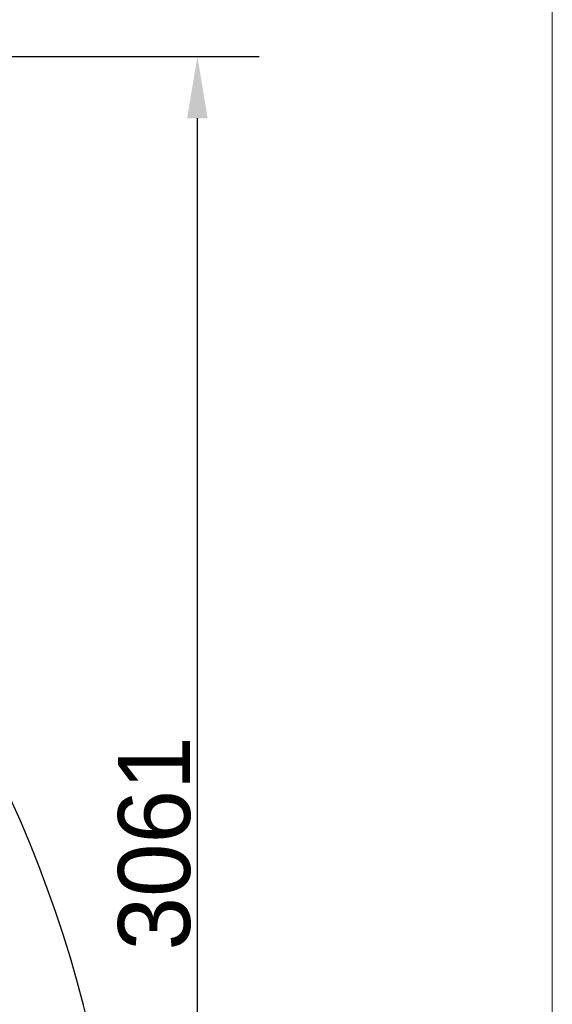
# Model space of a CAD drawing. Header units: millimetres. Extents: x -10540 to 6039, y -7467 to 6433.
# Tile 203 of 236: x -1932 to -896, y 1353 to 3269. Entities that reach past the tile are written whole.
import ezdxf

# ---------------------------------------------------------------- set-up
doc = ezdxf.new("R2010")
doc.units = ezdxf.units.MM
doc.header["$LTSCALE"] = 8
doc.header["$PDSIZE"] = -1
doc.layers.get('Defpoints').update_dxf_attribs({"true_color": 0x5e5e5e})
doc.layers.add('1轮廓实线层', color=7, linetype='Continuous', lineweight=18)
doc.layers.add('图框层', color=7, linetype='Continuous', lineweight=18)
doc.dimstyles.new('ISO-25', dxfattribs={"dimscale": 20, "dimtxt": 5, "dimasz": 6, "dimexe": 6, "dimexo": 0.625, "dimtad": 1, "dimtoh": 1, "dimdec": 0, "dimtxsty": 'Standard', "dimcen": 2.5, "dimclrd": 1, "dimclre": 1, "dimclrt": 4, "dimadec": 1, "dimazin": 2, "dimtfac": 1, "dimtdec": 0, "dimtmove": 0, "dimatfit": 0, "dimfxl": 1, "dimarcsym": 0})

# ---------------------------------------------------------------- blocks, each defined once
blk = doc.blocks.new('ZwmFrameMain_A4^_^无分区图框^_^portrait')
at = {"layer": '1轮廓实线层'}
blk.add_line((180, 287), (180, 0), dxfattribs=at)
blk = doc.blocks.new('*D88')
at = {"color": 1, "lineweight": -2, "transparency": 16777216}
for p, q in [((-4178.3, 3196.7), (-1466.2, 3196.7)), ((-1586.2, 255.2), (-1586.2, 3076.7)), ((-4078.3, 135.2), (-1466.2, 135.2))]:
    blk.add_line(p, q, dxfattribs=at)
at = {"color": 1, "transparency": 16777216}
for points in [[(-1606.2, 3076.7), (-1566.2, 3076.7), (-1586.2, 3196.7)], [(-1606.2, 255.2), (-1566.2, 255.2), (-1586.2, 135.2)]]:
    blk.add_solid(points, dxfattribs=at)
at = {"layer": 'Defpoints', "color": 0, "transparency": 16777216}
for p in [(-4190.8, 3196.7), (-1586.2, 3196.7), (-4090.8, 135.2)]:
    blk.add_point(p, dxfattribs=at)
at = {"color": 4, "transparency": 16777216, "insert": (-1669.5, 1665.9), "char_height": 100, "attachment_point": 5, "rotation": 90}
blk.add_mtext('{\\H1.4x;3061}', dxfattribs=at)

msp = doc.modelspace()

# ---------------------------------------------------------------- linework, layer by layer
at = {"color": 4}
msp.add_arc((-4190.8, 735.2), 2461.5, 10, 150, dxfattribs=at)

# ---------------------------------------------------------------- block references
at = {"layer": '图框层', "xscale": 46.8, "yscale": 46.8, "zscale": 46.8}
msp.add_blockref('ZwmFrameMain_A4^_^无分区图框^_^portrait', (-9320, -7232.9), dxfattribs=at)

# ---------------------------------------------------------------- dimensions: what is measured, and where the dimension line sits
dim = msp.add_linear_dim(base=(-1586.1678, 3196.6564), p1=(-4090.8258, 135.1722), p2=(-4190.8258, 3196.6564), angle=90, text='{\\H1.4x;<>}', dimstyle='ISO-25')
dim.commit()
dim.dimension.update_dxf_attribs({"geometry": '*D88', "text_midpoint": (-1669.4543, 1665.9143)})

doc.saveas('drawing.dxf')
